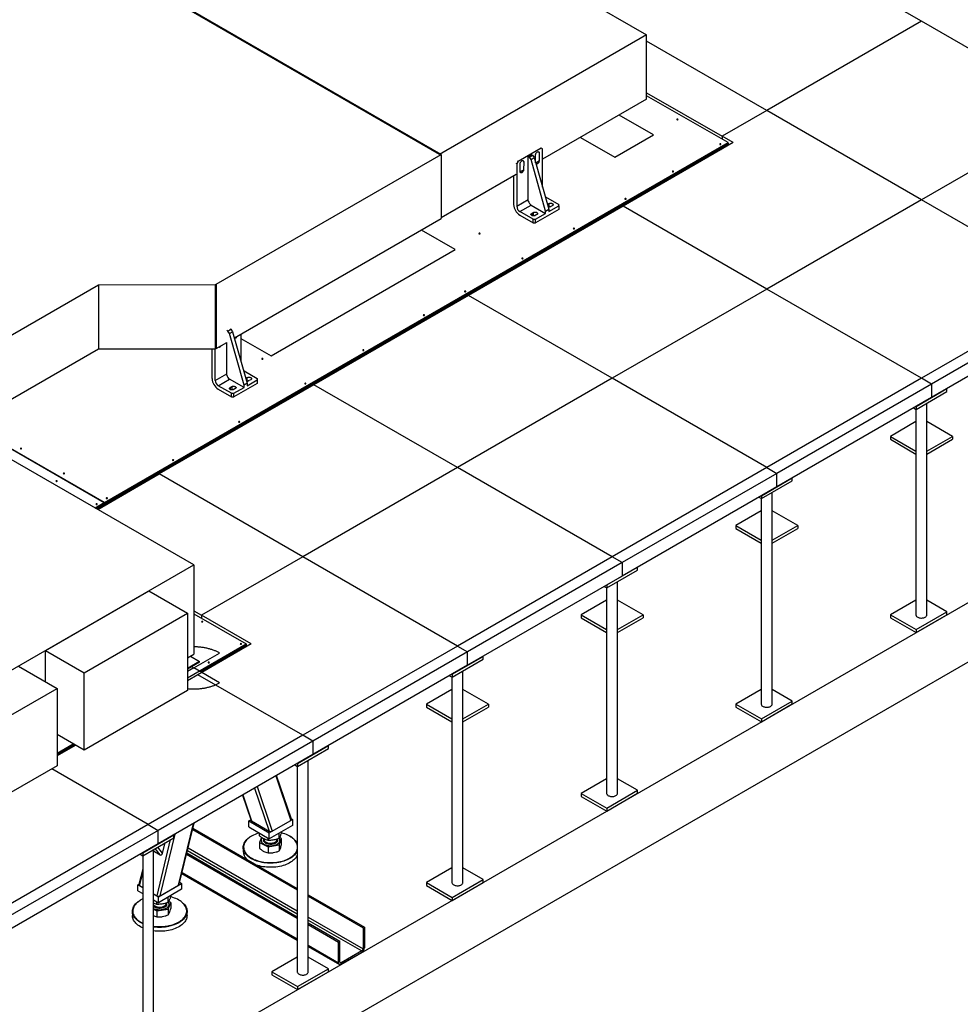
# Model space of a CAD drawing. Header units: millimetres. Extents: x 0 to 841, y 0 to 594.
# Tile 188 of 190: x 729 to 803, y 452 to 529. Entities that reach past the tile are written whole.
import ezdxf

# ---------------------------------------------------------------- set-up
doc = ezdxf.new("R2010")
doc.units = ezdxf.units.MM
doc.layers.add('TRAIT-FORT', color=4, linetype='Continuous', lineweight=25)

msp = doc.modelspace()

# ---------------------------------------------------------------- linework, layer by layer
at = {"layer": 'TRAIT-FORT', "color": 4, "linetype": 'Continuous', "lineweight": 25}
for p, q in [((738.273, 551.196), (778.618, 527.905)), ((762.389, 518.537), (722.044, 541.827)), ((762.516, 518.54), (722.231, 541.796)), ((800.153, 528.974), (788.031, 535.972)), ((800.153, 528.974), (788.031, 521.976)), ((812.274, 521.976), (800.153, 528.974)), ((778.618, 527.905), (762.389, 518.537)), ((778.618, 522.866), (778.618, 527.905)), ((788.031, 521.976), (778.618, 527.41)), ((778.618, 522.866), (770.456, 518.154)), ((778.618, 523.375), (784.536, 519.958)), ((785, 519.457), (778.618, 523.141)), ((788.031, 521.976), (784.536, 519.958)), ((800.153, 514.978), (788.031, 521.976)), ((812.274, 521.976), (800.153, 514.978)), ((779.143, 520.067), (776.457, 521.618)), ((773.426, 519.869), (776.113, 518.318)), ((776.113, 518.318), (779.143, 520.067)), ((785.404, 519.457), (784.536, 519.958)), ((784.536, 519.958), (784.536, 519.725)), ((736.111, 491.234), (785, 519.457)), ((736.111, 491.199), (785, 519.422)), ((740.152, 493.531), (785, 519.422)), ((740.152, 493.438), (785, 519.329)), ((770.355, 519.024), (768.537, 517.975)), ((770.355, 519.024), (770.315, 519.047)), ((770.456, 518.966), (770.355, 519.024)), ((770.456, 515.964), (770.456, 518.966)), ((785.404, 519.457), (776.778, 514.477)), ((784.192, 518.757), (784.192, 518.862)), ((784.404, 518.985), (784.495, 518.932)), ((784.536, 519.06), (784.536, 518.955)), ((785, 519.422), (785, 519.457)), ((785, 519.422), (785, 519.329)), ((744.872, 508.354), (762.516, 518.54)), ((762.516, 518.54), (762.516, 513.501)), ((768.537, 517.975), (768.497, 517.998)), ((769.34, 518.38), (769.582, 518.52)), ((769.34, 514.876), (769.34, 518.38)), ((769.426, 518.33), (769.34, 518.38)), ((769.426, 518.33), (769.668, 518.47)), ((769.563, 518.142), (769.426, 518.33)), ((769.563, 518.142), (769.806, 518.282)), ((770.699, 514.096), (769.563, 518.142)), ((769.582, 518.52), (769.668, 518.47)), ((769.668, 518.47), (769.806, 518.282)), ((769.806, 518.282), (770.941, 514.236)), ((769.916, 517.888), (769.911, 518.488)), ((770.188, 517.994), (770.148, 518.017)), ((770.194, 518.651), (770.154, 518.674)), ((770.194, 518.651), (770.188, 517.994)), ((768.436, 517.8), (768.396, 517.823)), ((768.537, 517.975), (768.436, 517.8)), ((768.436, 517.8), (768.436, 514.469)), ((768.704, 517.138), (768.699, 517.788)), ((768.919, 517.267), (768.704, 517.143)), ((768.975, 517.295), (768.936, 517.318)), ((768.942, 517.974), (768.981, 517.951)), ((768.981, 517.951), (768.975, 517.295)), ((770.132, 517.967), (769.927, 517.849)), ((768.396, 516.965), (762.516, 513.571)), ((768.193, 516.848), (768.193, 514.609)), ((768.436, 514.469), (769.34, 514.991)), ((770.699, 515.215), (770.659, 515.242)), ((770.671, 515.199), (770.699, 515.215)), ((770.699, 515.215), (771.729, 514.621)), ((800.153, 514.978), (788.031, 507.981)), ((812.274, 507.981), (800.153, 514.978)), ((776.778, 514.477), (764.656, 507.479)), ((768.678, 514.049), (769.567, 514.562)), ((769.567, 514.562), (770.699, 513.909)), ((771.729, 514.224), (769.911, 513.174)), ((770.699, 514.096), (770.941, 514.236)), ((770.834, 514.617), (770.941, 514.679)), ((770.941, 514.679), (770.941, 514.413)), ((770.941, 514.049), (771.729, 514.504)), ((770.941, 514.236), (770.941, 514.049)), ((771.224, 514.516), (771.103, 514.446)), ((771.729, 514.504), (771.729, 514.621)), ((771.729, 514.504), (771.729, 514.224)), ((788.031, 507.981), (776.778, 514.477)), ((746.307, 504.143), (762.516, 513.501)), ((769.709, 513.454), (768.678, 514.049)), ((768.678, 513.769), (769.709, 513.174)), ((769.608, 513.909), (769.729, 513.979)), ((769.608, 513.909), (769.608, 513.746)), ((769.709, 513.174), (769.709, 513.454)), ((769.709, 513.454), (769.911, 513.454)), ((769.729, 513.979), (769.729, 513.713)), ((770.012, 513.816), (769.891, 513.746)), ((769.911, 513.454), (770.699, 513.909)), ((769.911, 513.174), (769.911, 513.454)), ((770.699, 513.909), (770.699, 514.096)), ((763.612, 511.079), (760.966, 512.606)), ((769.709, 513.174), (769.911, 513.174)), ((749.179, 502.747), (763.612, 511.079)), ((725.464, 502.445), (735.645, 508.322)), ((735.645, 508.322), (744.791, 508.335)), ((735.645, 508.322), (735.645, 503.283)), ((744.791, 508.335), (744.791, 503.296)), ((744.872, 508.354), (744.872, 503.315)), ((788.031, 507.981), (775.909, 500.983)), ((800.153, 500.983), (788.031, 507.981)), ((812.274, 507.981), (800.153, 500.983)), ((764.656, 507.479), (752.534, 500.481)), ((775.909, 500.983), (764.656, 507.479)), ((813.065, 507.524), (800.943, 500.527)), ((813.065, 506.475), (800.943, 499.477)), ((745.951, 504.871), (746.031, 504.824)), ((745.788, 504.684), (745.708, 504.731)), ((745.788, 504.684), (746.031, 504.824)), ((745.926, 504.496), (745.788, 504.684)), ((745.926, 504.496), (746.168, 504.636)), ((747.061, 500.45), (745.926, 504.496)), ((746.031, 504.824), (746.168, 504.636)), ((746.168, 504.636), (747.303, 500.59)), ((746.819, 504.439), (746.819, 502.318)), ((746.819, 504.11), (749.179, 502.747)), ((744.872, 503.315), (745.708, 503.798)), ((745.702, 501.23), (745.702, 503.794)), ((725.464, 497.406), (735.645, 503.283)), ((735.645, 503.283), (744.791, 503.296)), ((744.556, 500.963), (744.556, 503.295)), ((744.798, 500.823), (744.798, 503.296)), ((744.798, 500.823), (745.702, 501.345)), ((747.021, 501.597), (747.061, 501.57)), ((747.033, 501.554), (747.061, 501.57)), ((747.061, 501.57), (748.091, 500.975)), ((747.196, 500.972), (747.303, 501.033)), ((747.303, 500.767), (747.303, 501.033)), ((752.534, 500.481), (740.412, 493.484)), ((745.041, 500.404), (745.93, 500.917)), ((746.071, 499.809), (745.041, 500.404)), ((747.061, 500.264), (745.93, 500.917)), ((745.97, 500.264), (746.091, 500.334)), ((745.97, 500.264), (745.97, 500.1)), ((746.091, 500.334), (746.091, 500.067)), ((748.091, 500.578), (746.273, 499.529)), ((746.273, 499.809), (747.061, 500.264)), ((747.303, 500.59), (747.061, 500.45)), ((747.061, 500.264), (747.061, 500.45)), ((747.303, 500.404), (748.091, 500.858)), ((747.303, 500.59), (747.303, 500.404)), ((747.586, 500.87), (747.465, 500.8)), ((748.091, 500.975), (748.091, 500.858)), ((748.091, 500.858), (748.091, 500.578)), ((763.787, 493.985), (752.534, 500.481)), ((775.909, 500.983), (763.787, 493.985)), ((788.031, 493.985), (775.909, 500.983)), ((800.153, 500.983), (788.031, 493.985)), ((800.943, 500.527), (788.821, 493.529)), ((800.943, 500.527), (800.153, 500.983)), ((800.943, 500.527), (800.943, 499.477)), ((745.041, 500.124), (746.071, 499.529)), ((746.071, 499.529), (746.071, 499.809)), ((746.071, 499.809), (746.273, 499.809)), ((746.071, 499.529), (746.273, 499.529)), ((746.374, 500.17), (746.253, 500.1)), ((746.273, 499.529), (746.273, 499.809)), ((800.943, 499.477), (788.821, 492.479)), ((799.731, 498.777), (802.155, 500.177)), ((799.731, 498.544), (802.155, 499.943)), ((802.155, 499.943), (802.155, 500.177)), ((799.731, 498.777), (799.731, 498.544)), ((800.581, 482.436), (800.581, 499.035)), ((799.529, 498.66), (799.731, 498.544)), ((799.724, 498.548), (799.724, 482.436)), ((725.415, 497.406), (736.109, 491.233)), ((736.111, 491.234), (725.419, 497.406)), ((799.724, 497.583), (797.728, 496.431)), ((802.577, 496.431), (800.581, 497.583)), ((797.728, 496.431), (797.728, 496.198)), ((797.728, 496.431), (799.724, 495.279)), ((800.581, 495.279), (802.577, 496.431)), ((802.577, 496.431), (802.577, 496.198)), ((691.846, 418.766), (825.187, 495.742)), ((797.728, 496.198), (799.724, 495.046)), ((800.581, 495.046), (802.577, 496.198)), ((743.121, 486.35), (727.949, 495.109)), ((735.417, 490.798), (740.15, 493.53)), ((735.498, 490.751), (740.15, 493.437)), ((735.589, 490.699), (740.412, 493.484)), ((740.15, 493.53), (740.15, 493.437)), ((740.15, 493.439), (740.152, 493.438)), ((740.152, 493.438), (740.152, 493.531)), ((751.665, 486.987), (740.412, 493.484)), ((763.787, 493.985), (751.665, 486.987)), ((775.909, 486.987), (763.787, 493.985)), ((788.031, 493.985), (775.909, 486.987)), ((788.821, 493.529), (776.699, 486.531)), ((788.031, 493.985), (788.821, 493.529)), ((788.821, 492.479), (788.821, 493.529)), ((739.341, 492.865), (739.341, 492.97)), ((787.609, 491.779), (790.033, 493.179)), ((787.609, 491.546), (790.033, 492.945)), ((790.033, 492.945), (790.033, 493.179)), ((788.821, 492.479), (776.699, 485.481)), ((787.609, 491.779), (787.609, 491.546)), ((788.459, 475.438), (788.459, 492.037)), ((691.846, 414.1), (825.187, 491.076)), ((735.386, 490.815), (736.109, 491.233)), ((735.417, 490.798), (736.109, 491.198)), ((736.109, 491.198), (736.109, 491.233)), ((736.109, 491.2), (736.111, 491.199)), ((736.111, 491.199), (736.111, 491.234)), ((787.407, 491.663), (787.609, 491.546)), ((787.602, 491.55), (787.602, 475.438)), ((787.602, 490.586), (785.606, 489.433)), ((790.455, 489.433), (788.459, 490.586)), ((785.606, 489.433), (787.602, 488.281)), ((785.606, 489.433), (785.606, 489.2)), ((788.459, 488.281), (790.455, 489.433)), ((790.455, 489.433), (790.455, 489.2)), ((785.606, 489.2), (787.602, 488.048)), ((788.459, 488.048), (790.455, 489.2)), ((700.695, 461.858), (743.121, 486.35)), ((743.121, 486.35), (743.121, 479.351)), ((751.665, 486.987), (743.725, 482.404)), ((763.787, 479.989), (751.665, 486.987)), ((775.909, 486.987), (763.787, 479.989)), ((776.699, 486.531), (764.577, 479.533)), ((776.699, 486.531), (775.909, 486.987)), ((776.699, 486.531), (776.699, 485.481)), ((775.487, 484.781), (777.911, 486.181)), ((775.487, 484.548), (777.911, 485.948)), ((777.911, 485.948), (777.911, 486.181)), ((776.699, 485.481), (764.577, 478.483)), ((775.487, 484.781), (775.487, 484.548)), ((776.338, 468.44), (776.338, 485.039)), ((731.505, 479.644), (739.586, 484.309)), ((739.586, 484.309), (742.616, 482.56)), ((775.285, 484.665), (775.487, 484.548)), ((775.48, 484.552), (775.48, 468.44)), ((775.48, 483.588), (773.485, 482.436)), ((778.333, 482.436), (776.338, 483.588)), ((799.724, 483.588), (797.728, 482.436)), ((802.155, 482.679), (800.581, 483.588)), ((734.535, 477.895), (742.616, 482.56)), ((742.616, 482.56), (742.616, 476.494)), ((743.121, 482.752), (743.725, 482.404)), ((743.121, 482.519), (747.221, 480.153)), ((799.731, 481.28), (802.155, 482.679)), ((802.155, 482.446), (802.155, 482.679)), ((747.625, 480.153), (743.725, 482.404)), ((743.725, 482.404), (743.725, 482.17)), ((773.485, 482.436), (773.485, 482.202)), ((773.485, 482.436), (775.48, 481.284)), ((773.485, 482.202), (775.48, 481.05)), ((776.338, 481.284), (778.333, 482.436)), ((776.338, 481.05), (778.333, 482.202)), ((778.333, 482.436), (778.333, 482.202)), ((797.728, 482.436), (799.731, 481.28)), ((797.728, 482.436), (797.728, 482.202)), ((797.728, 482.202), (799.731, 481.046)), ((799.731, 481.046), (802.155, 482.446)), ((799.731, 481.28), (799.731, 481.046)), ((742.616, 477.495), (747.221, 480.153)), ((747.625, 480.153), (743.443, 477.739)), ((747.221, 480.153), (747.221, 480.118)), ((731.505, 479.644), (734.535, 477.895)), ((731.505, 477.195), (731.505, 479.644)), ((743.121, 478.278), (745.142, 479.444)), ((743.578, 478.015), (747.221, 480.118)), ((743.658, 477.968), (747.221, 480.024)), ((746.412, 479.453), (746.412, 479.558)), ((746.625, 479.68), (746.715, 479.628)), ((746.668, 479.601), (746.668, 479.655)), ((747.221, 480.118), (747.221, 480.024)), ((763.787, 479.989), (751.665, 472.992)), ((764.577, 479.533), (752.456, 472.535)), ((763.787, 479.989), (764.577, 479.533)), ((764.577, 478.483), (764.577, 479.533)), ((742.616, 479.06), (743.121, 479.351)), ((743.566, 478.791), (742.616, 478.243)), ((743.566, 478.721), (742.616, 478.173)), ((742.859, 479.2), (743.566, 478.791)), ((743.566, 478.721), (743.566, 478.791)), ((763.365, 477.784), (765.79, 479.183)), ((763.365, 477.55), (765.79, 478.95)), ((765.79, 478.95), (765.79, 479.183)), ((729.383, 478.419), (732.414, 476.67)), ((734.535, 471.829), (734.535, 477.895)), ((743.121, 478.278), (742.616, 477.986)), ((742.96, 478.371), (743.121, 478.278)), ((745.142, 477.112), (743.121, 478.278)), ((764.577, 478.483), (752.456, 471.486)), ((764.216, 461.442), (764.216, 478.041)), ((743.443, 477.739), (742.616, 477.261)), ((751.665, 472.992), (743.443, 477.739)), ((763.163, 477.667), (763.365, 477.55)), ((763.359, 477.554), (763.359, 461.442)), ((763.365, 477.784), (763.365, 477.55)), ((724.333, 472.005), (732.414, 476.67)), ((732.414, 476.67), (732.414, 470.604)), ((742.616, 476.494), (734.535, 471.829)), ((763.359, 476.59), (761.363, 475.438)), ((766.211, 475.438), (764.216, 476.59)), ((787.602, 476.59), (785.606, 475.438)), ((790.033, 475.681), (788.459, 476.59)), ((787.609, 474.282), (790.033, 475.681)), ((790.033, 475.448), (790.033, 475.681)), ((761.363, 475.438), (763.359, 474.286)), ((761.363, 475.438), (761.363, 475.205)), ((761.363, 475.205), (763.359, 474.052)), ((764.216, 474.286), (766.211, 475.438)), ((764.216, 474.052), (766.211, 475.205)), ((766.211, 475.438), (766.211, 475.205)), ((785.606, 475.438), (787.609, 474.282)), ((785.606, 475.438), (785.606, 475.205)), ((785.606, 475.205), (787.609, 474.049)), ((787.609, 474.049), (790.033, 475.448)), ((787.609, 474.282), (787.609, 474.049)), ((734.535, 471.829), (732.414, 473.053)), ((751.665, 472.992), (739.543, 465.994)), ((752.456, 472.535), (740.334, 465.538)), ((752.456, 472.535), (751.665, 472.992)), ((752.456, 472.535), (752.456, 471.486)), ((732.414, 471.605), (733.668, 472.329)), ((732.414, 471.57), (733.699, 472.312)), ((732.414, 471.477), (733.779, 472.265)), ((733.87, 472.213), (732.414, 471.372)), ((751.243, 470.786), (753.668, 472.185)), ((751.243, 470.553), (753.668, 471.952)), ((753.668, 471.952), (753.668, 472.185)), ((752.456, 471.486), (740.334, 464.488)), ((752.094, 454.445), (752.094, 471.044)), ((732.414, 470.604), (724.333, 465.939)), ((739.543, 465.994), (731.986, 470.357)), ((751.041, 470.669), (751.243, 470.553)), ((751.237, 470.556), (751.237, 454.445)), ((751.243, 470.786), (751.243, 470.553)), ((749.546, 469.806), (750.718, 466.319)), ((750.769, 466.413), (749.616, 469.846)), ((775.48, 469.592), (773.485, 468.44)), ((777.911, 468.684), (776.338, 469.592)), ((747.893, 468.851), (749.025, 465.482)), ((748.102, 468.972), (749.273, 465.485)), ((775.487, 467.284), (777.911, 468.684)), ((777.911, 468.45), (777.911, 468.684)), ((746.941, 468.302), (747.606, 466.324)), ((746.965, 468.316), (747.651, 466.275)), ((773.485, 468.44), (773.485, 468.207)), ((773.485, 468.44), (775.487, 467.284)), ((773.485, 468.207), (775.487, 467.051)), ((775.487, 467.051), (777.911, 468.45)), ((775.487, 467.284), (775.487, 467.051)), ((747.423, 466.283), (747.587, 466.378)), ((747.423, 465.816), (747.423, 466.283)), ((747.423, 466.283), (749.039, 465.35)), ((747.651, 466.275), (749.025, 465.482)), ((749.039, 465.35), (750.857, 466.399)), ((749.273, 465.485), (750.718, 466.319)), ((750.754, 466.459), (750.857, 466.399)), ((750.857, 466.399), (750.857, 465.933)), ((739.543, 465.994), (727.422, 458.996)), ((740.334, 465.538), (728.212, 458.54)), ((739.543, 465.994), (740.334, 465.538)), ((740.334, 464.488), (740.334, 465.538)), ((741.935, 461.249), (743.107, 466.089)), ((741.988, 461.31), (743.151, 466.114)), ((743.03, 465.611), (751.237, 460.874)), ((743.054, 465.714), (751.237, 460.99)), ((747.423, 465.816), (749.039, 464.883)), ((750.857, 465.933), (749.039, 464.883)), ((739.122, 463.788), (741.546, 465.188)), ((739.122, 463.555), (741.546, 464.954)), ((740.242, 460.412), (741.309, 464.817)), ((740.491, 460.415), (741.662, 465.255)), ((741.546, 464.954), (741.546, 465.188)), ((747.645, 465.093), (747.624, 465.081)), ((748.274, 465.104), (748.274, 465.325)), ((748.429, 464.993), (748.274, 464.594)), ((748.41, 464.755), (748.41, 464.75)), ((748.626, 464.878), (748.626, 464.829)), ((748.941, 464.749), (748.941, 464.94)), ((749.039, 464.883), (749.039, 465.35)), ((749.654, 464.829), (749.654, 464.855)), ((749.807, 464.904), (749.807, 465.327)), ((749.807, 464.395), (750.006, 464.906)), ((750.006, 464.906), (749.85, 464.989)), ((749.87, 464.75), (749.87, 464.755)), ((750.006, 465.415), (750.006, 465.442)), ((750.006, 464.443), (750.006, 464.906)), ((750.655, 465.081), (750.635, 465.093)), ((740.334, 464.488), (728.212, 457.49)), ((739.972, 447.447), (739.972, 464.046)), ((740.034, 463.881), (739.972, 463.962)), ((739.972, 463.948), (739.999, 463.913)), ((740.499, 463.613), (740.104, 464.122)), ((740.669, 463.746), (740.293, 464.231)), ((740.669, 463.746), (740.867, 464.562)), ((742.633, 463.974), (751.237, 459.007)), ((742.683, 464.179), (751.237, 459.241)), ((746.997, 464.206), (746.997, 463.88)), ((748.274, 464.594), (748.941, 464.239)), ((748.274, 464.594), (748.274, 464.131)), ((748.941, 464.239), (749.807, 464.395)), ((748.941, 464.239), (748.941, 463.776)), ((749.807, 464.395), (749.807, 463.932)), ((738.919, 463.671), (739.122, 463.555)), ((739.115, 463.559), (739.115, 447.447)), ((739.122, 463.788), (739.122, 463.555)), ((740.034, 463.881), (740.499, 463.613)), ((742.559, 463.667), (751.237, 458.658)), ((742.584, 463.77), (751.237, 458.774)), ((739.115, 462.498), (738.822, 461.287)), ((763.359, 462.594), (761.363, 461.442)), ((765.79, 461.686), (764.216, 462.594)), ((738.868, 461.205), (739.115, 462.223)), ((742.192, 462.15), (751.237, 456.928)), ((742.212, 462.234), (751.237, 457.025)), ((763.365, 460.286), (765.79, 461.686)), ((765.79, 461.453), (765.79, 461.686)), ((738.735, 461.268), (738.83, 461.323)), ((738.735, 460.801), (738.735, 461.268)), ((738.735, 461.268), (739.115, 461.049)), ((738.868, 461.205), (739.115, 461.062)), ((740.352, 460.335), (742.17, 461.384)), ((742.17, 460.918), (740.352, 459.868)), ((740.491, 460.415), (741.935, 461.249)), ((742.026, 461.467), (742.17, 461.384)), ((742.17, 461.384), (742.17, 460.918)), ((761.363, 461.442), (761.363, 461.209)), ((761.363, 461.442), (763.365, 460.286)), ((761.363, 461.209), (763.365, 460.053)), ((763.365, 460.053), (765.79, 461.453)), ((738.735, 460.801), (739.115, 460.582)), ((739.972, 460.568), (740.242, 460.412)), ((739.972, 460.554), (740.352, 460.335)), ((739.972, 460.087), (740.352, 459.868)), ((740.352, 459.868), (740.352, 460.335)), ((741.102, 459.879), (741.102, 460.301)), ((741.326, 460.386), (741.326, 460.431)), ((752.094, 460.495), (756.496, 457.954)), ((752.094, 460.379), (756.395, 457.896)), ((763.365, 460.286), (763.365, 460.053)), ((738.957, 460.078), (738.937, 460.066)), ((739.972, 459.372), (740.228, 459.227)), ((740.228, 459.737), (740.228, 459.939)), ((740.228, 459.227), (741.102, 459.369)), ((740.967, 459.813), (740.967, 459.837)), ((741.102, 459.369), (741.326, 459.877)), ((741.102, 459.369), (741.102, 458.906)), ((741.326, 459.877), (741.156, 459.973)), ((741.183, 459.735), (741.183, 459.74)), ((741.326, 459.877), (741.326, 459.414)), ((741.968, 460.066), (741.948, 460.078)), ((738.31, 459.191), (738.31, 458.865)), ((740.228, 459.227), (740.228, 458.765)), ((742.595, 458.865), (742.595, 459.191)), ((752.094, 458.746), (756.395, 456.263)), ((752.094, 458.512), (756.294, 456.088)), ((752.094, 458.279), (754.577, 456.846)), ((752.094, 458.163), (754.476, 456.788)), ((756.395, 457.896), (756.496, 457.954)), ((756.395, 457.896), (756.395, 456.263)), ((756.496, 457.954), (756.496, 456.321)), ((752.094, 456.53), (754.476, 455.155)), ((752.094, 456.433), (754.535, 455.024)), ((754.476, 456.788), (754.577, 456.846)), ((754.476, 455.155), (754.476, 456.788)), ((754.577, 455.213), (754.577, 456.846)), ((751.237, 455.597), (749.241, 454.445)), ((753.668, 454.688), (752.094, 455.597)), ((756.294, 456.088), (754.678, 455.155)), ((756.294, 455.971), (754.678, 455.038)), ((751.243, 453.289), (753.668, 454.688)), ((753.668, 454.455), (753.668, 454.688)), ((754.577, 455.213), (754.678, 455.155)), ((749.241, 454.445), (749.241, 454.211)), ((749.241, 454.445), (751.243, 453.289)), ((749.241, 454.211), (751.243, 453.055)), ((751.243, 453.055), (753.668, 454.455)), ((751.243, 453.289), (751.243, 453.055))]:
    msp.add_line(p, q, dxfattribs=at)
at = {"layer": 'TRAIT-FORT', "color": 4, "linetype": 'Continuous', "lineweight": 25, "flags": 128}
for points in [[(781.061, 521.304), (781.046, 521.31), (781.027, 521.312), (781.008, 521.31), (780.993, 521.304), (780.982, 521.295), (780.978, 521.284), (780.982, 521.273), (780.993, 521.264), (781.008, 521.258), (781.027, 521.256), (781.046, 521.258), (781.061, 521.264), (781.072, 521.273), (781.076, 521.284), (781.072, 521.295), (781.061, 521.304)], [(769.911, 518.488), (769.914, 518.526), (769.925, 518.567), (769.942, 518.607), (769.964, 518.646), (769.991, 518.681), (770.021, 518.711), (770.052, 518.733), (770.084, 518.747), (770.113, 518.752), (770.14, 518.748), (770.163, 518.735), (770.18, 518.714), (770.19, 518.685), (770.194, 518.651)], [(784.429, 519.36), (784.413, 519.366), (784.394, 519.368), (784.376, 519.366), (784.36, 519.36), (784.349, 519.351), (784.346, 519.34), (784.349, 519.33), (784.36, 519.321), (784.376, 519.314), (784.394, 519.312), (784.413, 519.314), (784.429, 519.321), (784.439, 519.33), (784.443, 519.34), (784.439, 519.351), (784.429, 519.36)], [(768.699, 517.788), (768.702, 517.826), (768.713, 517.867), (768.729, 517.908), (768.752, 517.946), (768.779, 517.981), (768.808, 518.011), (768.84, 518.033), (768.871, 518.047), (768.901, 518.052), (768.928, 518.048), (768.951, 518.035), (768.967, 518.014), (768.978, 517.986), (768.981, 517.951)], [(770.188, 517.994), (770.175, 517.952), (770.155, 517.91), (770.13, 517.871), (770.101, 517.837), (770.069, 517.81), (770.036, 517.791), (770.004, 517.782), (769.974, 517.782), (769.949, 517.792), (769.942, 517.797)], [(768.975, 517.295), (768.962, 517.252), (768.943, 517.211), (768.918, 517.172), (768.888, 517.138), (768.856, 517.11), (768.824, 517.091), (768.792, 517.082), (768.762, 517.082), (768.737, 517.092), (768.717, 517.111), (768.704, 517.138)], [(780.711, 517.214), (780.695, 517.22), (780.677, 517.222), (780.658, 517.22), (780.643, 517.214), (780.632, 517.205), (780.628, 517.194), (780.632, 517.184), (780.643, 517.175), (780.658, 517.168), (780.677, 517.166), (780.695, 517.168), (780.711, 517.175), (780.722, 517.184), (780.725, 517.194), (780.722, 517.205), (780.711, 517.214)], [(776.994, 515.068), (776.978, 515.074), (776.96, 515.076), (776.941, 515.074), (776.925, 515.068), (776.915, 515.059), (776.911, 515.048), (776.915, 515.038), (776.925, 515.029), (776.941, 515.022), (776.96, 515.02), (776.978, 515.022), (776.994, 515.029), (777.004, 515.038), (777.008, 515.048), (777.004, 515.059), (776.994, 515.068)], [(770.941, 514.679), (770.976, 514.695), (771.016, 514.706), (771.06, 514.712), (771.105, 514.712), (771.149, 514.706), (771.189, 514.695), (771.224, 514.679), (771.252, 514.659), (771.271, 514.635), (771.281, 514.61), (771.281, 514.584), (771.271, 514.559), (771.252, 514.536), (771.224, 514.516)], [(769.891, 513.746), (769.855, 513.73), (769.815, 513.719), (769.771, 513.713), (769.727, 513.713), (769.683, 513.719), (769.643, 513.73), (769.608, 513.746), (769.58, 513.766), (769.56, 513.789), (769.55, 513.815), (769.55, 513.841), (769.56, 513.866), (769.58, 513.889), (769.608, 513.909)], [(769.729, 513.979), (769.764, 513.995), (769.804, 514.007), (769.848, 514.012), (769.893, 514.012), (769.936, 514.007), (769.977, 513.995), (770.012, 513.979), (770.04, 513.959), (770.059, 513.936), (770.069, 513.911), (770.069, 513.885), (770.059, 513.859), (770.04, 513.836), (770.012, 513.816)], [(772.953, 512.736), (772.937, 512.742), (772.919, 512.744), (772.9, 512.742), (772.885, 512.736), (772.874, 512.726), (772.87, 512.716), (772.874, 512.705), (772.885, 512.696), (772.9, 512.69), (772.919, 512.688), (772.937, 512.69), (772.953, 512.696), (772.964, 512.705), (772.967, 512.716), (772.964, 512.726), (772.953, 512.736)], [(765.545, 512.347), (765.53, 512.353), (765.511, 512.355), (765.493, 512.353), (765.477, 512.347), (765.466, 512.338), (765.463, 512.327), (765.466, 512.316), (765.477, 512.307), (765.493, 512.301), (765.511, 512.299), (765.53, 512.301), (765.545, 512.307), (765.556, 512.316), (765.56, 512.327), (765.556, 512.338), (765.545, 512.347)], [(768.913, 510.403), (768.897, 510.409), (768.878, 510.411), (768.86, 510.409), (768.844, 510.403), (768.833, 510.394), (768.83, 510.383), (768.833, 510.372), (768.844, 510.363), (768.86, 510.357), (768.878, 510.355), (768.897, 510.357), (768.913, 510.363), (768.923, 510.372), (768.927, 510.383), (768.923, 510.394), (768.913, 510.403)], [(764.428, 507.814), (764.412, 507.82), (764.393, 507.822), (764.375, 507.82), (764.359, 507.814), (764.348, 507.805), (764.345, 507.794), (764.348, 507.783), (764.359, 507.774), (764.375, 507.768), (764.393, 507.766), (764.412, 507.768), (764.428, 507.774), (764.438, 507.783), (764.442, 507.794), (764.438, 507.805), (764.428, 507.814)], [(761.195, 505.948), (761.179, 505.954), (761.161, 505.956), (761.142, 505.954), (761.126, 505.948), (761.116, 505.939), (761.112, 505.928), (761.116, 505.917), (761.126, 505.908), (761.142, 505.902), (761.161, 505.9), (761.179, 505.902), (761.195, 505.908), (761.206, 505.917), (761.209, 505.928), (761.206, 505.939), (761.195, 505.948)], [(746.312, 504.146), (746.312, 504.146), (746.337, 504.136), (746.366, 504.136), (746.398, 504.146), (746.431, 504.165), (746.463, 504.192), (746.492, 504.226), (746.517, 504.265), (746.518, 504.265)], [(745.099, 503.446), (745.099, 503.446), (745.125, 503.436), (745.154, 503.436), (745.186, 503.446), (745.219, 503.465), (745.251, 503.492), (745.28, 503.526), (745.305, 503.565), (745.305, 503.565)], [(756.447, 503.207), (756.432, 503.213), (756.413, 503.215), (756.394, 503.213), (756.379, 503.207), (756.368, 503.198), (756.364, 503.187), (756.368, 503.176), (756.379, 503.167), (756.394, 503.161), (756.413, 503.159), (756.432, 503.161), (756.447, 503.167), (756.458, 503.176), (756.462, 503.187), (756.458, 503.198), (756.447, 503.207)], [(748.534, 502.527), (748.519, 502.533), (748.5, 502.535), (748.482, 502.533), (748.466, 502.527), (748.455, 502.518), (748.452, 502.507), (748.455, 502.496), (748.466, 502.487), (748.482, 502.481), (748.5, 502.479), (748.519, 502.481), (748.534, 502.487), (748.545, 502.496), (748.549, 502.507), (748.545, 502.518), (748.534, 502.527)], [(747.303, 501.033), (747.339, 501.049), (747.379, 501.061), (747.423, 501.066), (747.467, 501.066), (747.511, 501.061), (747.551, 501.049), (747.586, 501.033), (747.614, 501.013), (747.634, 500.99), (747.644, 500.965), (747.644, 500.939), (747.634, 500.914), (747.614, 500.89), (747.586, 500.87)], [(746.253, 500.1), (746.218, 500.084), (746.178, 500.073), (746.134, 500.067), (746.089, 500.067), (746.045, 500.073), (746.005, 500.084), (745.97, 500.1), (745.942, 500.12), (745.923, 500.144), (745.913, 500.169), (745.913, 500.195), (745.923, 500.22), (745.942, 500.243), (745.97, 500.264)], [(746.091, 500.334), (746.126, 500.35), (746.167, 500.361), (746.21, 500.367), (746.255, 500.367), (746.299, 500.361), (746.339, 500.35), (746.374, 500.334), (746.402, 500.313), (746.422, 500.29), (746.431, 500.265), (746.431, 500.239), (746.422, 500.214), (746.402, 500.19), (746.374, 500.17)], [(751.902, 500.583), (751.886, 500.589), (751.867, 500.591), (751.849, 500.589), (751.833, 500.583), (751.822, 500.574), (751.819, 500.563), (751.822, 500.552), (751.833, 500.543), (751.849, 500.537), (751.867, 500.535), (751.886, 500.537), (751.902, 500.543), (751.912, 500.552), (751.916, 500.563), (751.912, 500.574), (751.902, 500.583)], [(746.716, 497.589), (746.7, 497.595), (746.682, 497.597), (746.663, 497.595), (746.648, 497.589), (746.637, 497.58), (746.633, 497.569), (746.637, 497.559), (746.648, 497.55), (746.663, 497.544), (746.682, 497.541), (746.7, 497.544), (746.716, 497.55), (746.727, 497.559), (746.73, 497.569), (746.727, 497.58), (746.716, 497.589)], [(729.611, 495.49), (729.595, 495.496), (729.577, 495.498), (729.558, 495.496), (729.542, 495.49), (729.532, 495.481), (729.528, 495.47), (729.532, 495.459), (729.542, 495.45), (729.558, 495.444), (729.577, 495.442), (729.595, 495.444), (729.611, 495.45), (729.621, 495.459), (729.625, 495.47), (729.621, 495.481), (729.611, 495.49)], [(741.531, 494.596), (741.515, 494.602), (741.496, 494.604), (741.478, 494.602), (741.462, 494.596), (741.452, 494.587), (741.448, 494.576), (741.452, 494.565), (741.462, 494.556), (741.478, 494.55), (741.496, 494.548), (741.515, 494.55), (741.531, 494.556), (741.541, 494.565), (741.545, 494.576), (741.541, 494.587), (741.531, 494.596)], [(732.978, 493.546), (732.962, 493.552), (732.944, 493.554), (732.925, 493.552), (732.909, 493.546), (732.899, 493.537), (732.895, 493.526), (732.899, 493.516), (732.909, 493.506), (732.925, 493.5), (732.944, 493.498), (732.962, 493.5), (732.978, 493.506), (732.989, 493.516), (732.992, 493.526), (732.989, 493.537), (732.978, 493.546)], [(732.404, 492.944), (732.388, 492.95), (732.37, 492.953), (732.351, 492.95), (732.336, 492.944), (732.325, 492.935), (732.321, 492.925), (732.325, 492.914), (732.336, 492.905), (732.351, 492.899), (732.37, 492.897), (732.388, 492.899), (732.404, 492.905), (732.415, 492.914), (732.418, 492.925), (732.415, 492.935), (732.404, 492.944)], [(735.537, 491.136), (735.521, 491.142), (735.503, 491.144), (735.484, 491.142), (735.469, 491.136), (735.458, 491.127), (735.454, 491.116), (735.458, 491.105), (735.469, 491.096), (735.484, 491.09), (735.503, 491.088), (735.521, 491.09), (735.537, 491.096), (735.548, 491.105), (735.551, 491.116), (735.548, 491.127), (735.537, 491.136)], [(736.345, 491.602), (736.33, 491.608), (736.311, 491.611), (736.292, 491.608), (736.277, 491.602), (736.266, 491.593), (736.262, 491.582), (736.266, 491.572), (736.277, 491.563), (736.292, 491.557), (736.311, 491.554), (736.33, 491.557), (736.345, 491.563), (736.356, 491.572), (736.36, 491.582), (736.356, 491.593), (736.345, 491.602)], [(743.82, 481.922), (743.804, 481.928), (743.786, 481.931), (743.767, 481.928), (743.751, 481.922), (743.741, 481.913), (743.737, 481.902), (743.741, 481.892), (743.751, 481.883), (743.767, 481.877), (743.786, 481.874), (743.804, 481.877), (743.82, 481.883), (743.83, 481.892), (743.834, 481.902), (743.83, 481.913), (743.82, 481.922)], [(799.724, 482.436), (799.725, 482.421), (799.734, 482.384), (799.752, 482.348), (799.78, 482.313), (799.817, 482.282), (799.861, 482.254), (799.913, 482.231), (799.97, 482.212), (800.031, 482.198), (800.095, 482.19), (800.161, 482.188), (800.226, 482.192), (800.29, 482.201), (800.35, 482.216), (800.406, 482.236), (800.456, 482.261)], [(800.456, 482.261), (800.498, 482.289), (800.533, 482.322), (800.559, 482.357), (800.575, 482.393), (800.581, 482.431), (800.581, 482.436)], [(746.851, 480.173), (746.835, 480.179), (746.817, 480.181), (746.798, 480.179), (746.782, 480.173), (746.772, 480.163), (746.768, 480.153), (746.772, 480.142), (746.782, 480.133), (746.798, 480.127), (746.817, 480.125), (746.835, 480.127), (746.851, 480.133), (746.861, 480.142), (746.865, 480.153), (746.861, 480.163), (746.851, 480.173)], [(744.326, 478.715), (744.31, 478.721), (744.291, 478.723), (744.273, 478.721), (744.257, 478.715), (744.246, 478.706), (744.243, 478.695), (744.246, 478.684), (744.257, 478.675), (744.273, 478.669), (744.291, 478.667), (744.31, 478.669), (744.326, 478.675), (744.336, 478.684), (744.34, 478.695), (744.336, 478.706), (744.326, 478.715)], [(787.602, 475.438), (787.603, 475.424), (787.612, 475.386), (787.63, 475.35), (787.658, 475.316), (787.695, 475.284), (787.74, 475.256), (787.791, 475.233), (787.848, 475.214), (787.909, 475.201), (787.973, 475.193), (788.039, 475.191), (788.104, 475.194), (788.168, 475.203), (788.228, 475.218), (788.284, 475.238), (788.334, 475.263)], [(788.334, 475.263), (788.377, 475.292), (788.411, 475.324), (788.437, 475.359), (788.453, 475.395), (788.459, 475.433), (788.459, 475.438)], [(775.48, 468.44), (775.481, 468.426), (775.49, 468.388), (775.508, 468.352), (775.536, 468.318), (775.573, 468.286), (775.618, 468.259), (775.669, 468.235), (775.726, 468.216), (775.787, 468.203), (775.852, 468.195), (775.917, 468.193), (775.982, 468.196), (776.046, 468.206), (776.106, 468.221), (776.162, 468.241), (776.212, 468.265)], [(776.212, 468.265), (776.255, 468.294), (776.289, 468.326), (776.315, 468.361), (776.331, 468.398), (776.337, 468.435), (776.338, 468.44)], [(747.819, 463.232), (747.706, 463.287), (747.599, 463.347), (747.5, 463.41), (747.409, 463.477), (747.326, 463.548), (747.252, 463.622), (747.186, 463.698), (747.13, 463.777), (747.084, 463.858), (747.047, 463.941), (747.02, 464.025), (747.004, 464.11), (746.997, 464.195), (747.001, 464.281), (747.015, 464.366), (747.039, 464.45), (747.073, 464.533), (747.117, 464.615), (747.171, 464.694), (747.234, 464.771), (747.306, 464.846), (747.386, 464.917), (747.476, 464.986), (747.573, 465.05), (747.624, 465.081)], [(748.252, 465.337), (748.173, 465.315), (748.045, 465.274), (747.923, 465.228), (747.807, 465.177), (747.697, 465.122), (747.594, 465.062), (747.498, 464.999), (747.41, 464.931), (747.33, 464.861), (747.259, 464.787), (747.197, 464.711), (747.144, 464.632), (747.101, 464.552), (747.067, 464.47), (747.043, 464.387), (747.029, 464.303), (747.026, 464.219), (747.032, 464.135), (747.048, 464.051), (747.075, 463.968), (747.111, 463.886), (747.157, 463.806), (747.212, 463.728), (747.277, 463.653), (747.35, 463.58), (747.432, 463.51), (747.522, 463.444), (747.62, 463.381), (747.725, 463.323), (747.837, 463.269)], [(748.493, 464.951), (748.479, 464.934), (748.447, 464.887), (748.425, 464.839), (748.412, 464.79), (748.41, 464.74), (748.418, 464.69), (748.437, 464.641), (748.465, 464.594), (748.503, 464.549), (748.549, 464.507), (748.604, 464.468), (748.666, 464.434), (748.736, 464.404), (748.81, 464.379), (748.89, 464.359), (748.973, 464.344), (749.058, 464.336), (749.144, 464.333), (749.231, 464.336), (749.316, 464.346), (749.398, 464.36), (749.477, 464.381), (749.551, 464.406), (749.62, 464.437), (749.682, 464.472), (749.736, 464.511), (749.781, 464.553), (749.818, 464.599), (749.845, 464.646), (749.863, 464.695), (749.87, 464.745), (749.867, 464.795), (749.854, 464.844), (749.83, 464.892), (749.816, 464.914)], [(748.41, 464.75), (748.41, 464.735), (748.418, 464.685), (748.437, 464.637), (748.465, 464.589), (748.503, 464.544), (748.549, 464.502), (748.604, 464.464), (748.666, 464.429), (748.736, 464.399), (748.81, 464.374), (748.89, 464.354), (748.973, 464.34), (749.058, 464.331), (749.144, 464.329), (749.231, 464.332), (749.316, 464.341), (749.398, 464.356), (749.477, 464.376), (749.551, 464.402), (749.62, 464.432), (749.682, 464.467), (749.736, 464.506), (749.781, 464.549), (749.818, 464.594), (749.845, 464.641), (749.863, 464.69), (749.87, 464.74), (749.87, 464.75)], [(748.626, 464.829), (748.63, 464.791), (748.644, 464.75), (748.668, 464.711), (748.701, 464.674), (748.742, 464.64), (748.791, 464.61), (748.847, 464.584), (748.909, 464.563), (748.975, 464.547), (749.045, 464.537), (749.116, 464.532), (749.188, 464.533), (749.258, 464.54), (749.327, 464.552), (749.392, 464.57), (749.452, 464.592), (749.506, 464.62), (749.552, 464.651), (749.591, 464.686), (749.621, 464.724), (749.642, 464.763), (749.652, 464.804), (749.654, 464.829)], [(748.649, 464.69), (748.675, 464.651), (748.71, 464.615), (748.754, 464.582), (748.805, 464.553), (748.862, 464.528), (748.925, 464.508), (748.992, 464.494), (749.062, 464.485), (749.134, 464.481), (749.205, 464.484), (749.276, 464.492), (749.343, 464.505), (749.407, 464.524), (749.466, 464.548), (749.518, 464.577), (749.563, 464.609), (749.599, 464.645), (749.627, 464.683), (749.645, 464.723), (749.654, 464.764), (749.652, 464.803)], [(751.237, 464.386), (751.219, 464.45), (751.188, 464.533), (751.147, 464.613), (751.096, 464.693), (751.036, 464.769), (750.967, 464.844), (750.89, 464.915), (750.804, 464.983), (750.71, 465.047), (750.608, 465.108), (750.5, 465.164), (750.385, 465.216), (750.264, 465.264), (750.138, 465.306), (750.007, 465.343), (749.986, 465.348)], [(750.655, 465.081), (750.731, 465.035), (750.826, 464.97), (750.913, 464.901), (750.992, 464.829), (751.062, 464.753), (751.123, 464.675), (751.174, 464.595), (751.216, 464.513), (751.237, 464.462)], [(751.237, 463.951), (751.225, 463.921), (751.186, 463.839), (751.137, 463.758), (751.079, 463.68), (751.011, 463.604), (750.935, 463.531), (750.85, 463.461), (750.757, 463.395), (750.656, 463.332), (750.548, 463.274), (750.433, 463.22), (750.312, 463.171), (750.185, 463.127), (750.054, 463.088), (749.918, 463.054), (749.778, 463.026), (749.636, 463.003), (749.491, 462.986), (749.344, 462.975), (749.196, 462.97), (749.048, 462.971), (748.901, 462.977), (748.755, 462.99), (748.61, 463.008), (748.468, 463.032), (748.329, 463.061), (748.194, 463.096), (748.064, 463.137), (747.939, 463.182), (747.819, 463.232)], [(747.837, 463.269), (747.955, 463.219), (748.078, 463.174), (748.207, 463.134), (748.34, 463.1), (748.477, 463.071), (748.617, 463.047), (748.76, 463.029), (748.904, 463.017), (749.05, 463.01), (749.196, 463.01), (749.341, 463.015), (749.486, 463.026), (749.629, 463.042), (749.77, 463.065), (749.908, 463.093), (750.042, 463.126), (750.171, 463.164), (750.296, 463.208), (750.416, 463.256), (750.529, 463.31), (750.636, 463.367), (750.735, 463.429), (750.827, 463.494), (750.911, 463.563), (750.986, 463.635), (751.053, 463.71), (751.111, 463.788), (751.159, 463.867), (751.197, 463.948), (751.226, 464.031), (751.237, 464.073)], [(751.237, 463.625), (751.207, 463.553), (751.163, 463.472), (751.109, 463.392), (751.046, 463.315), (750.974, 463.24), (750.893, 463.169), (750.804, 463.101), (750.707, 463.036), (750.603, 462.976), (750.491, 462.92), (750.373, 462.868), (750.249, 462.821), (750.12, 462.78), (749.986, 462.743), (749.849, 462.712), (749.707, 462.687), (749.563, 462.667), (749.417, 462.653), (749.27, 462.645), (749.122, 462.643), (748.975, 462.646), (748.828, 462.656), (748.682, 462.671), (748.539, 462.692), (748.398, 462.719), (748.261, 462.752), (748.129, 462.789), (748.111, 462.795)], [(763.359, 461.442), (763.359, 461.428), (763.368, 461.391), (763.387, 461.354), (763.415, 461.32), (763.451, 461.289), (763.496, 461.261), (763.547, 461.237), (763.604, 461.219), (763.666, 461.205), (763.73, 461.197), (763.795, 461.195), (763.861, 461.199), (763.924, 461.208), (763.985, 461.223), (764.04, 461.243), (764.09, 461.267)], [(764.09, 461.267), (764.133, 461.296), (764.167, 461.328), (764.193, 461.363), (764.209, 461.4), (764.216, 461.438), (764.216, 461.442)], [(739.115, 460.16), (739.036, 460.121), (738.931, 460.062), (738.833, 459.999), (738.743, 459.933), (738.661, 459.863), (738.588, 459.79), (738.524, 459.715), (738.469, 459.637), (738.423, 459.557), (738.387, 459.475), (738.361, 459.392), (738.345, 459.308), (738.338, 459.224), (738.342, 459.14), (738.356, 459.056), (738.38, 458.973), (738.414, 458.891), (738.458, 458.811), (738.511, 458.732), (738.573, 458.656), (738.644, 458.582), (738.724, 458.512), (738.812, 458.445), (738.908, 458.381), (739.011, 458.322), (739.115, 458.27)], [(741.187, 458.07), (741.322, 458.102), (741.453, 458.139), (741.579, 458.182), (741.7, 458.229), (741.815, 458.281), (741.923, 458.338), (742.024, 458.398), (742.118, 458.463), (742.204, 458.531), (742.282, 458.602), (742.35, 458.677), (742.41, 458.754), (742.461, 458.833), (742.501, 458.913), (742.533, 458.996), (742.554, 459.079), (742.565, 459.163), (742.566, 459.247), (742.557, 459.332), (742.538, 459.415), (742.509, 459.498), (742.471, 459.579), (742.422, 459.658), (742.365, 459.736), (742.298, 459.811), (742.222, 459.883), (742.138, 459.952), (742.046, 460.017), (741.946, 460.079), (741.839, 460.136), (741.726, 460.189), (741.607, 460.237), (741.482, 460.281), (741.352, 460.319), (741.307, 460.331)], [(739.115, 458.225), (739.104, 458.23), (738.992, 458.286), (738.887, 458.347), (738.79, 458.411), (738.701, 458.479), (738.62, 458.55), (738.548, 458.625), (738.484, 458.702), (738.431, 458.782), (738.386, 458.863), (738.352, 458.946), (738.328, 459.031), (738.314, 459.116), (738.31, 459.201), (738.316, 459.286), (738.332, 459.371), (738.359, 459.455), (738.396, 459.538), (738.442, 459.619), (738.498, 459.698), (738.563, 459.775), (738.637, 459.849), (738.72, 459.919), (738.811, 459.987), (738.91, 460.05), (738.937, 460.066)], [(739.972, 459.422), (740.02, 459.4), (740.092, 459.373), (740.17, 459.351), (740.251, 459.334), (740.336, 459.324), (740.422, 459.319), (740.508, 459.319), (740.594, 459.326), (740.678, 459.339), (740.758, 459.357), (740.835, 459.38), (740.905, 459.409), (740.97, 459.442), (741.027, 459.48), (741.077, 459.521), (741.117, 459.565), (741.148, 459.611), (741.17, 459.66), (741.181, 459.709), (741.182, 459.759), (741.173, 459.809), (741.154, 459.858), (741.124, 459.905), (741.122, 459.908)], [(739.972, 459.708), (739.989, 459.685), (740.025, 459.649), (740.069, 459.616), (740.12, 459.587), (740.178, 459.563), (740.241, 459.543), (740.308, 459.529), (740.378, 459.52), (740.45, 459.517), (740.521, 459.519), (740.592, 459.528), (740.659, 459.542), (740.723, 459.561), (740.781, 459.585), (740.833, 459.614), (740.877, 459.646), (740.914, 459.682), (740.941, 459.72), (740.959, 459.76), (740.966, 459.802), (740.967, 459.813)], [(739.972, 459.418), (740.02, 459.396), (740.092, 459.368), (740.17, 459.346), (740.251, 459.33), (740.336, 459.319), (740.422, 459.314), (740.508, 459.315), (740.594, 459.321), (740.678, 459.334), (740.758, 459.352), (740.835, 459.376), (740.905, 459.404), (740.97, 459.438), (741.027, 459.475), (741.077, 459.516), (741.117, 459.56), (741.148, 459.607), (741.17, 459.655), (741.181, 459.705), (741.183, 459.735)], [(739.972, 459.657), (739.997, 459.625), (740.035, 459.59), (740.081, 459.558), (740.134, 459.53), (740.193, 459.507), (740.257, 459.488), (740.326, 459.475)], [(740.326, 459.475), (740.396, 459.468), (740.468, 459.466), (740.539, 459.47), (740.609, 459.48), (740.676, 459.495), (740.738, 459.516), (740.795, 459.541), (740.845, 459.571), (740.887, 459.604), (740.921, 459.641), (740.946, 459.68), (740.961, 459.72), (740.967, 459.761), (740.965, 459.788)], [(741.968, 460.066), (742.067, 460.005), (742.161, 459.938), (742.246, 459.868), (742.323, 459.795), (742.39, 459.719), (742.449, 459.641), (742.498, 459.56), (742.537, 459.478), (742.566, 459.394), (742.586, 459.31), (742.595, 459.225), (742.594, 459.139), (742.582, 459.054), (742.561, 458.969), (742.529, 458.886), (742.488, 458.804), (742.437, 458.724), (742.376, 458.646), (742.306, 458.571), (742.228, 458.498), (742.141, 458.429), (742.046, 458.364), (741.943, 458.302), (741.833, 458.245), (741.717, 458.193), (741.594, 458.145), (741.466, 458.102), (741.334, 458.064), (741.197, 458.031)], [(739.115, 457.898), (739.047, 457.931), (738.939, 457.989), (738.838, 458.052), (738.744, 458.118), (738.659, 458.188), (738.583, 458.261), (738.515, 458.337), (738.456, 458.415), (738.407, 458.496), (738.368, 458.578), (738.339, 458.662), (738.32, 458.746), (738.311, 458.832), (738.31, 458.865)], [(742.595, 458.865), (742.595, 458.855), (742.589, 458.77), (742.573, 458.685), (742.546, 458.601), (742.51, 458.518), (742.463, 458.437), (742.407, 458.358), (742.342, 458.281), (742.268, 458.208), (742.185, 458.137), (742.094, 458.07), (741.995, 458.006), (741.889, 457.947), (741.776, 457.892), (741.656, 457.841), (741.531, 457.796), (741.401, 457.755), (741.266, 457.72), (741.127, 457.691), (740.985, 457.667), (740.841, 457.648), (740.694, 457.636), (740.547, 457.629), (740.399, 457.628), (740.251, 457.633), (740.105, 457.644), (739.972, 457.659)], [(754.678, 455.038), (754.638, 455.02), (754.601, 455.011), (754.566, 455.012), (754.535, 455.024), (754.51, 455.045), (754.491, 455.074), (754.48, 455.111), (754.476, 455.155)], [(751.237, 454.445), (751.237, 454.43), (751.246, 454.393), (751.265, 454.356), (751.293, 454.322), (751.329, 454.291), (751.374, 454.263), (751.425, 454.239), (751.483, 454.221), (751.544, 454.207), (751.608, 454.199), (751.674, 454.197), (751.739, 454.201), (751.802, 454.21), (751.863, 454.225), (751.919, 454.245), (751.968, 454.27)], [(751.968, 454.27), (752.011, 454.298), (752.046, 454.331), (752.071, 454.365), (752.088, 454.402), (752.094, 454.44), (752.094, 454.445)]]:
    msp.add_lwpolyline(points, dxfattribs=at)
at = {"layer": 'TRAIT-FORT', "color": 4, "linetype": 'Continuous', "lineweight": 25}
for centre, radius, start, end in [((781.027, 521.209), 0.069, 56.60537, 123.39463), ((784.394, 519.265), 0.069, 56.60537, 123.39463), ((780.677, 517.119), 0.069, 56.60537, 123.39463), ((776.96, 514.973), 0.069, 56.60537, 123.39463), ((769.246, 514.657), 1.054, 182.60548, 237.39452), ((768.96, 514.492), 0.525, 182.4763, 237.5237), ((769.858, 515.012), 0.536, 194.7277, 237.11333), ((770.961, 514.722), 0.311, 256.77603, 297.19727), ((771.079, 514.127), 0.306, 90.5076, 111.27228), ((769.866, 513.427), 0.306, 90.50759, 111.27228), ((772.919, 512.641), 0.069, 56.60537, 123.39463), ((765.511, 512.252), 0.069, 56.60537, 123.39463), ((768.878, 510.308), 0.069, 56.60537, 123.39463), ((744.795, 508.5), 0.165, 268.8559, 298.04024), ((764.393, 507.719), 0.069, 56.60537, 123.39463), ((761.161, 505.853), 0.069, 56.60537, 123.39463), ((744.795, 503.461), 0.165, 268.8559, 298.04024), ((756.413, 503.112), 0.069, 56.60537, 123.39463), ((748.5, 502.432), 0.069, 56.60537, 123.39463), ((746.221, 501.367), 0.536, 194.7277, 237.11333), ((745.609, 501.011), 1.054, 182.60548, 237.39452), ((745.322, 500.846), 0.525, 182.4764, 237.5236), ((747.323, 501.077), 0.311, 256.77603, 297.19727), ((747.441, 500.481), 0.306, 90.5076, 111.27228), ((751.867, 500.488), 0.069, 56.60537, 123.39463), ((746.229, 499.782), 0.306, 90.50759, 111.27228), ((746.682, 497.494), 0.069, 56.60537, 123.39463), ((729.577, 495.395), 0.069, 56.60537, 123.39463), ((741.496, 494.501), 0.069, 56.60537, 123.39463), ((732.944, 493.451), 0.069, 56.60537, 123.39463), ((732.37, 492.85), 0.069, 56.60537, 123.39463), ((735.503, 491.041), 0.069, 56.60537, 123.39463), ((736.311, 491.507), 0.069, 56.60537, 123.39463), ((743.786, 481.827), 0.069, 56.60537, 123.39463), ((746.817, 480.078), 0.069, 56.60537, 123.39463), ((744.291, 478.62), 0.069, 56.60537, 123.39463), ((748.806, 464.778), 0.18, 171.99013, 209.38627), ((747.866, 463.91), 0.87, 181.96763, 225.84036), ((740.451, 461.58), 3.586, 262.3158, 281.83736), ((740.451, 461.591), 3.637, 262.42744, 281.82889), ((756.058, 456.341), 0.439, 302.60548, 357.39452), ((756.176, 456.273), 0.22, 302.60548, 357.39452), ((754.638, 455.203), 0.0624, 170.78596, 309.20329)]:
    msp.add_arc(centre, radius, start, end, dxfattribs=at)
for centre, major_axis, ratio, start_param, end_param in [((747.778, 466.348), (0.176, 0.008), 0.575839, 3.306169, 3.876964), ((750.597, 466.389), (0.176, 0.008), 0.575839, 5.44776, 6.447762), ((749.152, 465.555), (0.176, 0.008), 0.575839, 3.876964, 5.44776), ((740.083, 464.084), (0.011, 0.214), 0.607668, 2.526167, 2.840318), ((740.548, 463.816), (0.011, 0.214), 0.607668, 2.840318, 4.411114), ((738.996, 461.278), (0.176, 0.008), 0.575839, 2.977016, 3.876964), ((741.814, 461.319), (0.176, 0.008), 0.575839, 5.44776, 6.118609), ((740.37, 460.485), (0.176, 0.008), 0.575839, 3.876964, 5.44776)]:
    msp.add_ellipse(centre, major_axis=major_axis, ratio=ratio, start_param=start_param, end_param=end_param, dxfattribs=at)
for points, knots in [([(745.142, 479.444), (745.074, 479.482), (744.938, 479.556), (744.711, 479.652), (744.47, 479.735), (744.216, 479.804), (743.952, 479.859), (743.68, 479.898), (743.402, 479.923), (743.215, 479.926), (743.121, 479.927)], [0, 0, 0, 0, 0.125034, 0.250023, 0.375018, 0.500018, 0.625142, 0.749998, 0.874997, 1, 1, 1, 1]), ([(742.616, 476.656), (742.691, 476.649), (742.858, 476.633), (743.122, 476.626), (743.402, 476.634), (743.68, 476.658), (743.952, 476.697), (744.216, 476.752), (744.47, 476.821), (744.711, 476.904), (744.938, 477), (745.074, 477.075), (745.142, 477.112)], [0, 0, 0, 0, 0.082689, 0.184615, 0.28654, 0.388463, 0.490263, 0.592292, 0.694216, 0.796135, 0.898049, 1, 1, 1, 1]), ([(748.941, 464.749), (748.896, 464.763), (748.812, 464.791), (748.688, 464.844), (748.578, 464.9), (748.476, 464.962), (748.377, 465.027), (748.309, 465.077), (748.274, 465.104)], [0, 0, 0, 0, 0.202068, 0.3827, 0.555315, 0.692992, 0.838894, 1, 1, 1, 1]), ([(748.622, 464.661), (748.613, 464.68), (748.596, 464.718), (748.596, 464.779), (748.606, 464.825), (748.623, 464.848), (748.626, 464.852)], [0, 0, 0, 0, 0.295966, 0.609661, 0.936397, 1, 1, 1, 1]), ([(749.807, 464.904), (749.749, 464.885), (749.64, 464.848), (749.479, 464.806), (749.336, 464.778), (749.203, 464.761), (749.075, 464.751), (748.987, 464.749), (748.941, 464.749)], [0, 0, 0, 0, 0.202068, 0.3827, 0.555315, 0.692992, 0.838894, 1, 1, 1, 1]), ([(749.654, 464.854), (749.656, 464.852), (749.67, 464.832), (749.681, 464.791), (749.685, 464.73), (749.665, 464.668), (749.624, 464.608), (749.572, 464.563), (749.522, 464.532), (749.469, 464.504), (749.397, 464.476), (749.333, 464.462), (749.301, 464.456)], [0, 0, 0, 0, 0.0120014, 0.1271001, 0.2490931, 0.3761579, 0.5059191, 0.6356804, 0.6992856, 0.7629083, 0.8849013, 1, 1, 1, 1]), ([(750.006, 465.415), (749.993, 465.372), (749.968, 465.29), (749.931, 465.182), (749.898, 465.096), (749.867, 465.025), (749.838, 464.962), (749.817, 464.924), (749.807, 464.904)], [0, 0, 0, 0, 0.202068, 0.3827, 0.555315, 0.692992, 0.838894, 1, 1, 1, 1]), ([(748.274, 464.131), (748.328, 464.087), (748.41, 464.02), (748.522, 463.944), (748.579, 463.912), (748.607, 463.896)], [0, 0, 0, 0, 0.495251, 0.746818, 1, 1, 1, 1]), ([(749.301, 464.456), (749.269, 464.451), (749.203, 464.441), (749.098, 464.44), (748.99, 464.451), (748.886, 464.475), (748.808, 464.505), (748.753, 464.534), (748.706, 464.565), (748.657, 464.607), (748.633, 464.643), (748.622, 464.661)], [0, 0, 0, 0, 0.1164968, 0.2399717, 0.3685799, 0.4999174, 0.6312549, 0.6956328, 0.7600283, 0.8835032, 1, 1, 1, 1]), ([(749.807, 463.932), (749.823, 463.958), (749.847, 463.997), (749.881, 464.067), (749.898, 464.109), (749.906, 464.13)], [0, 0, 0, 0, 0.495251, 0.746818, 1, 1, 1, 1]), ([(749.906, 464.13), (749.923, 464.176), (749.957, 464.268), (749.99, 464.384), (750.006, 464.443)], [0, 0, 0, 0, 0.494511, 1, 1, 1, 1]), ([(748.607, 463.896), (748.663, 463.87), (748.776, 463.815), (748.885, 463.789), (748.941, 463.776)], [0, 0, 0, 0, 0.494511, 1, 1, 1, 1]), ([(748.941, 463.776), (749.011, 463.773), (749.117, 463.769), (749.263, 463.779), (749.337, 463.791), (749.374, 463.797)], [0, 0, 0, 0, 0.495251, 0.746818, 1, 1, 1, 1]), ([(749.374, 463.797), (749.446, 463.813), (749.593, 463.845), (749.735, 463.903), (749.807, 463.932)], [0, 0, 0, 0, 0.494511, 1, 1, 1, 1]), ([(741.326, 460.386), (741.311, 460.343), (741.283, 460.262), (741.241, 460.154), (741.204, 460.069), (741.17, 459.998), (741.136, 459.935), (741.114, 459.898), (741.102, 459.879)], [0, 0, 0, 0, 0.202068, 0.3827, 0.555315, 0.692992, 0.838894, 1, 1, 1, 1]), ([(740.228, 459.737), (740.185, 459.752), (740.103, 459.782), (740.017, 459.819), (739.975, 459.842), (739.972, 459.844)], [0, 0, 0, 0, 0.5107936, 0.9673985, 1, 1, 1, 1]), ([(740.318, 459.436), (740.287, 459.442), (740.222, 459.453), (740.131, 459.485), (740.05, 459.527), (739.996, 459.566), (739.976, 459.591), (739.972, 459.597)], [0, 0, 0, 0, 0.21635, 0.44566, 0.684503, 0.928415, 1, 1, 1, 1]), ([(741.102, 459.879), (741.044, 459.86), (740.933, 459.825), (740.771, 459.786), (740.627, 459.76), (740.493, 459.745), (740.363, 459.737), (740.275, 459.737), (740.228, 459.737)], [0, 0, 0, 0, 0.202068, 0.3827, 0.555315, 0.692992, 0.838894, 1, 1, 1, 1]), ([(740.979, 459.662), (740.969, 459.644), (740.948, 459.606), (740.894, 459.554), (740.822, 459.507), (740.732, 459.468), (740.647, 459.446), (740.576, 459.434), (740.505, 459.427), (740.418, 459.425), (740.351, 459.432), (740.318, 459.436)], [0, 0, 0, 0, 0.116497, 0.239972, 0.36858, 0.499917, 0.631255, 0.695633, 0.760028, 0.883503, 1, 1, 1, 1]), ([(740.967, 459.84), (740.972, 459.83), (740.983, 459.81), (740.995, 459.77), (740.998, 459.72), (740.985, 459.681), (740.979, 459.662)], [0, 0, 0, 0, 0.168796, 0.344656, 0.681856, 1, 1, 1, 1]), ([(741.214, 459.103), (741.233, 459.148), (741.271, 459.24), (741.307, 459.355), (741.326, 459.414)], [0, 0, 0, 0, 0.494511, 1, 1, 1, 1]), ([(739.972, 458.858), (740.004, 458.842), (740.091, 458.799), (740.175, 458.778), (740.228, 458.765)], [0, 0, 0, 0, 0.361801, 1, 1, 1, 1]), ([(740.228, 458.765), (740.299, 458.76), (740.406, 458.754), (740.553, 458.762), (740.628, 458.773), (740.665, 458.778)], [0, 0, 0, 0, 0.495251, 0.746818, 1, 1, 1, 1]), ([(740.665, 458.778), (740.738, 458.793), (740.886, 458.823), (741.029, 458.878), (741.102, 458.906)], [0, 0, 0, 0, 0.494511, 1, 1, 1, 1]), ([(741.102, 458.906), (741.12, 458.932), (741.148, 458.97), (741.185, 459.04), (741.204, 459.082), (741.214, 459.103)], [0, 0, 0, 0, 0.495251, 0.746818, 1, 1, 1, 1])]:
    msp.add_open_spline(points, degree=3, knots=knots, dxfattribs=at)

doc.saveas('drawing.dxf')
